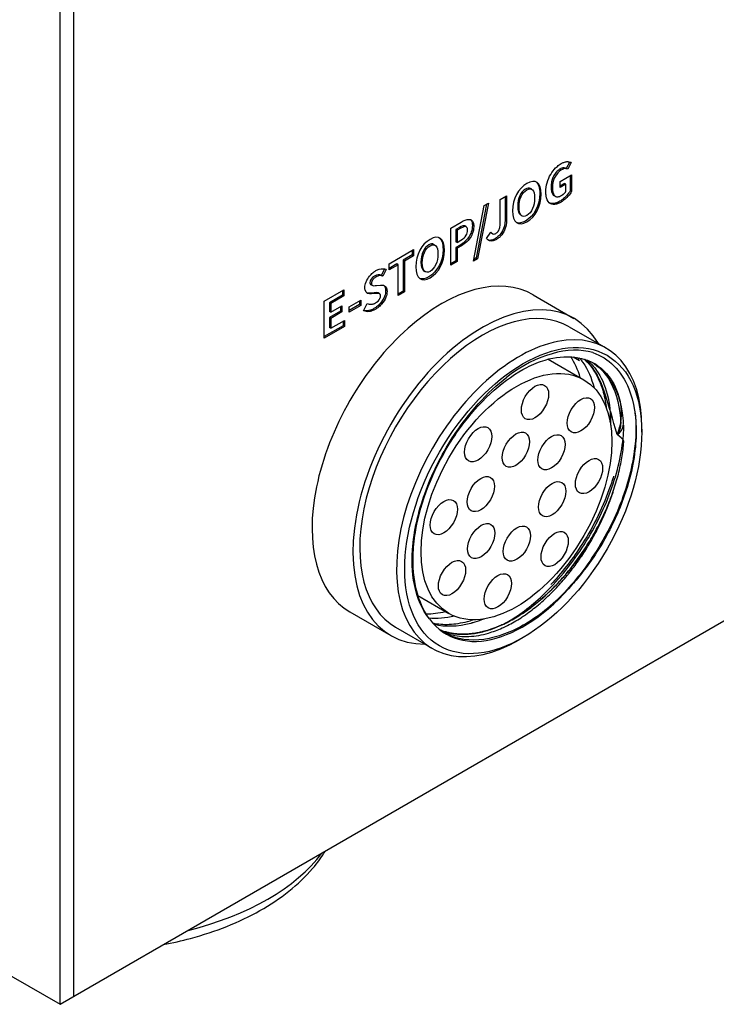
# Model space of a CAD drawing. Header units: millimetres. Extents: x 0 to 2376, y 0 to 1680.
# Tile 41 of 56: x 1340 to 1376, y 1118 to 1169. Entities that reach past the tile are written whole.
import ezdxf

# ---------------------------------------------------------------- set-up
doc = ezdxf.new("R2010")
doc.units = ezdxf.units.MM
doc.header["$LTSCALE"] = 0.2
doc.layers.add('01_Object Line', color=4, linetype='Continuous')

# ---------------------------------------------------------------- blocks, each defined once
blk = doc.blocks.new('A$Cb0c6b5dd')
for p, q in [((288.077, 125.74), (288.077, 0.408)), ((287.37, 0), (287.37, 125.332)), ((175.011, 64.871), (287.37, 0)), ((313.822, 43.69), (313.648, 43.351)), ((313.896, 43.656), (313.719, 43.31)), ((313.896, 43.656), (313.886, 43.662)), ((313.331, 42.681), (313.921, 43.022)), ((313.719, 43.31), (313.648, 43.351)), ((313.85, 42.981), (313.85, 42.197)), ((313.921, 43.022), (313.921, 42.156)), ((313.331, 42.367), (313.331, 42.681)), ((313.554, 42.578), (313.331, 42.449)), ((313.625, 42.537), (313.331, 42.367)), ((313.625, 42.537), (313.554, 42.578)), ((313.625, 42.158), (313.625, 42.537)), ((310.208, 41.736), (310.54, 41.928)), ((310.469, 41.887), (310.469, 40.67)), ((310.54, 41.928), (310.54, 40.629)), ((311.853, 42.276), (311.782, 42.316)), ((313.074, 41.913), (313.003, 41.954)), ((313.921, 42.156), (313.85, 42.197)), ((308.824, 38.547), (309.381, 41.428)), ((309.513, 41.504), (308.974, 38.715)), ((309.601, 41.555), (309.045, 38.674)), ((309.381, 41.428), (309.601, 41.555)), ((310.208, 40.468), (310.208, 41.736)), ((311.352, 40.891), (311.281, 40.932)), ((307.646, 40.257), (308.192, 40.572)), ((308.456, 40.329), (308.385, 40.37)), ((310.54, 40.629), (310.469, 40.67)), ((307.646, 38.338), (307.646, 40.257)), ((308.096, 40.296), (307.908, 40.187)), ((307.978, 40.146), (307.908, 40.187)), ((307.908, 40.187), (307.908, 39.557)), ((308.167, 40.255), (307.978, 40.146)), ((307.978, 40.146), (307.978, 39.516)), ((308.167, 40.255), (308.096, 40.296)), ((309.509, 39.715), (309.738, 40.042)), ((309.808, 39.971), (309.737, 40.011)), ((306.83, 39.376), (306.76, 39.417)), ((307.978, 39.516), (307.908, 39.557)), ((308.13, 39.381), (307.908, 39.253)), ((307.978, 39.516), (308.178, 39.631)), ((308.201, 39.341), (307.978, 39.212)), ((308.201, 39.341), (308.13, 39.381)), ((304.447, 38.41), (305.718, 39.144)), ((305.647, 38.866), (305.175, 38.594)), ((305.718, 38.825), (305.246, 38.553)), ((305.647, 39.103), (305.647, 38.866)), ((305.718, 38.825), (305.647, 38.866)), ((305.718, 39.144), (305.718, 38.825)), ((307.978, 39.212), (307.908, 39.253)), ((307.908, 39.253), (307.908, 38.571)), ((307.978, 39.212), (307.978, 38.53)), ((304.447, 38.091), (304.447, 38.41)), ((304.843, 38.402), (304.447, 38.173)), ((304.914, 38.361), (304.447, 38.091)), ((304.914, 38.361), (304.843, 38.402)), ((304.914, 36.761), (304.914, 38.361)), ((305.246, 38.553), (305.175, 38.594)), ((305.175, 38.594), (305.175, 36.994)), ((305.246, 38.553), (305.246, 36.953)), ((307.908, 38.571), (307.646, 38.42)), ((307.978, 38.53), (307.646, 38.338)), ((307.978, 38.53), (307.908, 38.571)), ((309.045, 38.674), (308.824, 38.547)), ((308.974, 38.715), (308.842, 38.639)), ((309.045, 38.674), (308.974, 38.715)), ((304.215, 38.142), (304.051, 37.812)), ((304.121, 37.771), (304.051, 37.812)), ((304.29, 38.11), (304.121, 37.771)), ((304.29, 38.11), (304.282, 38.114)), ((306.33, 37.991), (306.259, 38.032)), ((303.572, 37.289), (303.502, 37.33)), ((303.789, 37.284), (304.007, 37.303)), ((301.086, 36.47), (302.105, 37.058)), ((302.035, 36.78), (301.348, 36.384)), ((302.035, 37.018), (302.035, 36.78)), ((302.105, 36.74), (302.035, 36.78)), ((302.105, 37.058), (302.105, 36.74)), ((303.682, 36.907), (303.46, 36.888)), ((303.531, 36.847), (303.46, 36.888)), ((303.753, 36.866), (303.531, 36.847)), ((303.753, 36.866), (303.682, 36.907)), ((303.957, 36.857), (303.886, 36.898)), ((305.175, 36.994), (304.914, 36.843)), ((305.246, 36.953), (304.914, 36.761)), ((305.246, 36.953), (305.175, 36.994)), ((311.919, 36.805), (314.04, 35.58)), ((301.086, 34.551), (301.086, 36.47)), ((301.418, 36.343), (301.348, 36.384)), ((301.348, 36.384), (301.348, 35.94)), ((302.105, 36.74), (301.418, 36.343)), ((301.418, 36.343), (301.418, 35.899)), ((302.372, 36.173), (302.985, 36.527)), ((302.915, 36.295), (302.372, 35.982)), ((302.915, 36.486), (302.915, 36.295)), ((302.985, 36.254), (302.915, 36.295)), ((302.985, 36.527), (302.985, 36.254)), ((303.124, 35.972), (303.315, 36.346)), ((301.931, 35.956), (301.348, 35.619)), ((301.418, 35.899), (301.348, 35.94)), ((301.418, 35.899), (302.002, 36.236)), ((302.002, 35.915), (301.418, 35.578)), ((301.931, 36.196), (301.931, 35.956)), ((302.002, 35.915), (301.931, 35.956)), ((302.002, 36.236), (302.002, 35.915)), ((302.985, 36.254), (302.372, 35.9)), ((302.372, 35.9), (302.372, 36.173)), ((301.418, 35.578), (301.348, 35.619)), ((301.348, 35.619), (301.348, 35.105)), ((301.418, 35.578), (301.418, 35.064)), ((301.418, 35.064), (302.13, 35.475)), ((302.059, 35.435), (302.059, 35.195)), ((302.13, 35.475), (302.13, 35.154)), ((302.059, 35.195), (301.086, 34.633)), ((302.13, 35.154), (301.086, 34.551)), ((301.418, 35.064), (301.348, 35.105)), ((302.13, 35.154), (302.059, 35.195)), ((313.79, 35.147), (315.699, 34.045)), ((312.707, 33.463), (314.558, 32.394)), ((314.001, 33.583), (314.332, 33.393)), ((317.563, 29.68), (317.563, 29.925)), ((287.37, 0), (328.211, 23.579)), ((305.947, 21.2), (307.558, 20.27)), ((302.419, 20.35), (304.54, 19.125)), ((304.79, 19.558), (306.699, 18.456)), ((311.412, 19.024), (311.199, 18.902))]:
    blk.add_line(p, q)
for centre, major_axis, start_param, end_param in [((307.169, 28.577), (4.75, 8.227), 0, 3.141593), ((309.29, 27.353), (4.75, 8.227), 5.957302, 9.750661), ((309.29, 27.353), (4.5, 7.794), 0, 3.141593), ((311.199, 26.25), (4.5, 7.794), 5.497787, 10.210176), ((311.412, 26.128), (4.271, 7.397), 0.142882, 0.92828), ((308.937, 27.557), (4, 6.928), 5.777825, 6.007084), ((311.412, 26.128), (-4, -6.928), 6.033369, 7.604165), ((308.937, 27.557), (-4, -6.928), 0.313613, 0.505361), ((288.784, 10.866), (13.253, 0), 5.118036, 5.877539)]:
    blk.add_ellipse(centre, major_axis=major_axis, ratio=0.57735, start_param=start_param, end_param=end_param)
for centre, major_axis in [((311.412, 26.128), (4.35, 7.534)), ((311.058, 26.332), (-3.5, -6.062)), ((312.02, 31.238), (-0.5, -0.866)), ((314.403, 30.555), (-0.5, -0.866)), ((309.073, 29.048), (-0.5, -0.866)), ((311.033, 28.767), (-0.5, -0.866)), ((312.882, 28.635), (-0.5, -0.866)), ((314.826, 27.397), (-0.5, -0.866)), ((309.208, 26.463), (-0.5, -0.866)), ((312.908, 26.201), (-0.5, -0.866)), ((307.29, 25.267), (-0.5, -0.866)), ((309.234, 24.029), (-0.5, -0.866)), ((311.083, 23.897), (-0.5, -0.866)), ((313.043, 23.616), (-0.5, -0.866)), ((307.714, 22.109), (-0.5, -0.866)), ((310.097, 21.426), (-0.5, -0.866))]:
    blk.add_ellipse(centre, major_axis=major_axis, ratio=0.57735)
for points, knots in [([(312.585, 42.142), (312.585, 42.306), (312.609, 42.466), (312.651, 42.615), (312.74, 42.932), (312.911, 43.197), (313.092, 43.379), (313.121, 43.409), (313.151, 43.437), (313.182, 43.463), (313.212, 43.489), (313.242, 43.512), (313.272, 43.534), (313.275, 43.536), (313.279, 43.539), (313.282, 43.541), (313.314, 43.564), (313.355, 43.59), (313.382, 43.606), (313.412, 43.623), (313.472, 43.653), (313.517, 43.67), (313.573, 43.691), (313.628, 43.703), (313.678, 43.707), (313.694, 43.708), (313.71, 43.708), (313.725, 43.707), (313.741, 43.706), (313.756, 43.705), (313.771, 43.702), (313.822, 43.694), (313.864, 43.675), (313.896, 43.656)], [-2, -2, -2, -2, -1.7408, -1.7408, -1.7408, -1.192052, -1.192052, -1.192052, -1.101678, -1.101678, -1.101678, -1.010948, -1.010948, -1.010948, -1.000549, -1.000549, -1.000549, -0.904956, -0.904956, -0.904956, -0.706629, -0.706629, -0.706629, -0.461754, -0.461754, -0.461754, -0.381708, -0.381708, -0.381708, -0.297827, -0.297827, -0.297827, 0, 0, 0, 0]), ([(313.648, 43.351), (313.583, 43.387), (313.515, 43.416), (313.371, 43.349), (313.357, 43.342), (313.342, 43.334), (313.326, 43.325), (313.317, 43.32), (313.286, 43.301), (313.274, 43.293), (313.215, 43.252), (313.129, 43.169), (313.079, 43.104), (312.953, 42.937), (312.916, 42.817), (312.883, 42.668), (312.867, 42.594), (312.853, 42.509), (312.853, 42.391), (312.853, 42.209), (312.886, 42.08), (312.943, 42.008), (312.961, 41.984), (312.981, 41.967), (313.003, 41.954)], [-7, -7, -7, -7, -6.186125, -6.186125, -6.186125, -6.106362, -6.106362, -6.106362, -6.063668, -6.063668, -6.063668, -5.844925, -5.844925, -5.844925, -5.284963, -5.284963, -5.284963, -5.002053, -5.002053, -5.002053, -4.567836, -4.567836, -4.567836, -4.427488, -4.427488, -4.427488, -4.427488]), ([(313.719, 43.31), (313.667, 43.338), (313.612, 43.359), (313.522, 43.337), (313.51, 43.334), (313.497, 43.33), (313.484, 43.326), (313.471, 43.321), (313.456, 43.315), (313.441, 43.308), (313.43, 43.303), (313.418, 43.296), (313.405, 43.289), (313.402, 43.287), (313.399, 43.286), (313.393, 43.283), (313.372, 43.27), (313.356, 43.26), (313.346, 43.253), (313.291, 43.215), (313.212, 43.142), (313.165, 43.082), (313.025, 42.907), (312.988, 42.782), (312.954, 42.628), (312.941, 42.57), (312.931, 42.506), (312.926, 42.427), (312.925, 42.408), (312.925, 42.389), (312.924, 42.369), (312.924, 42.363), (312.924, 42.357), (312.924, 42.35), (312.924, 42.172), (312.956, 42.044), (313.01, 41.971), (313.059, 41.905), (313.126, 41.882), (313.197, 41.887), (313.216, 41.888), (313.236, 41.892), (313.255, 41.897), (313.267, 41.899), (313.278, 41.903), (313.289, 41.906), (313.321, 41.917), (313.374, 41.942), (313.406, 41.96), (313.408, 41.961), (313.412, 41.963), (313.416, 41.965), (313.422, 41.969), (313.433, 41.975), (313.44, 41.98), (313.449, 41.986), (313.458, 41.992), (313.467, 41.998), (313.476, 42.005), (313.486, 42.012), (313.496, 42.02), (313.505, 42.027), (313.514, 42.035), (313.523, 42.043), (313.541, 42.058), (313.557, 42.075), (313.572, 42.091), (313.579, 42.098), (313.586, 42.106), (313.592, 42.113), (313.598, 42.121), (313.603, 42.128), (313.609, 42.135), (313.615, 42.143), (313.62, 42.151), (313.625, 42.158)], [-7, -7, -7, -7, -6.357523, -6.357523, -6.357523, -6.271033, -6.271033, -6.271033, -6.186125, -6.186125, -6.186125, -6.121225, -6.121225, -6.121225, -6.102019, -6.102019, -6.102019, -6.065097, -6.065097, -6.065097, -5.865913, -5.865913, -5.865913, -5.285597, -5.285597, -5.285597, -5.067402, -5.067402, -5.067402, -5.017497, -5.017497, -5.017497, -5.002053, -5.002053, -5.002053, -4.576487, -4.576487, -4.576487, -4.19078, -4.19078, -4.19078, -4.083864, -4.083864, -4.083864, -4.023139, -4.023139, -4.023139, -3.840965, -3.840965, -3.840965, -3.826438, -3.826438, -3.826438, -3.741288, -3.741288, -3.741288, -3.642744, -3.642744, -3.642744, -3.54453, -3.54453, -3.54453, -3.448924, -3.448924, -3.448924, -3.268167, -3.268167, -3.268167, -3.183562, -3.183562, -3.183562, -3.099307, -3.099307, -3.099307, -3, -3, -3, -3]), ([(310.856, 41.159), (310.856, 41.784), (311.16, 42.322), (311.6, 42.576), (312.04, 42.831), (312.343, 42.64), (312.343, 42.018), (312.343, 41.395), (312.04, 40.839), (311.6, 40.585), (311.16, 40.331), (310.856, 40.537), (310.856, 41.159)], [-4, -4, -4, -4, -3.000046, -3.000046, -3.000046, -2, -2, -2, -0.999954, -0.999954, -0.999954, 0, 0, 0, 0]), ([(312.074, 42.66), (312.2, 42.564), (312.272, 42.363), (312.272, 42.058), (312.272, 41.436), (311.969, 40.88), (311.529, 40.626), (311.345, 40.519), (311.185, 40.494), (311.06, 40.545)], [-2.489516, -2.489516, -2.489516, -2.489516, -2, -2, -2, -0.999954, -0.999954, -0.999954, -0.581375, -0.581375, -0.581375, -0.581375]), ([(312.004, 41.822), (312.004, 42.234), (311.847, 42.39), (311.6, 42.247), (311.352, 42.104), (311.195, 41.766), (311.195, 41.355), (311.195, 40.947), (311.353, 40.774), (311.6, 40.917), (311.847, 41.059), (312.004, 41.412), (312.004, 41.822)], [-4, -4, -4, -4, -2.999918, -2.999918, -2.999918, -1.998945, -1.998945, -1.998945, -1.000082, -1.000082, -1.000082, 0, 0, 0, 0]), ([(311.782, 42.316), (311.716, 42.355), (311.63, 42.346), (311.529, 42.288), (311.282, 42.145), (311.125, 41.807), (311.125, 41.396), (311.125, 41.15), (311.182, 40.99), (311.281, 40.932)], [-3.407967, -3.407967, -3.407967, -3.407967, -2.999918, -2.999918, -2.999918, -1.998945, -1.998945, -1.998945, -1.397237, -1.397237, -1.397237, -1.397237]), ([(313.921, 42.156), (313.876, 42.079), (313.818, 41.997), (313.742, 41.913), (313.725, 41.893), (313.707, 41.874), (313.688, 41.854), (313.669, 41.836), (313.65, 41.817), (313.63, 41.798), (313.574, 41.747), (313.511, 41.696), (313.439, 41.649), (313.422, 41.638), (313.405, 41.627), (313.382, 41.614), (313.317, 41.576), (313.298, 41.568), (313.25, 41.548), (313.229, 41.539), (313.208, 41.531), (313.188, 41.525), (313.184, 41.523), (313.18, 41.522), (313.176, 41.521), (313.15, 41.513), (313.125, 41.506), (313.103, 41.502), (313.081, 41.498), (313.061, 41.495), (313.042, 41.493), (313.002, 41.49), (312.967, 41.491), (312.936, 41.496), (312.92, 41.499), (312.906, 41.502), (312.892, 41.506), (312.877, 41.51), (312.864, 41.515), (312.852, 41.52), (312.711, 41.58), (312.664, 41.668), (312.621, 41.827), (312.617, 41.842), (312.613, 41.858), (312.61, 41.875), (312.606, 41.892), (312.603, 41.909), (312.6, 41.928), (312.591, 41.984), (312.585, 42.053), (312.585, 42.142)], [-14, -14, -14, -14, -13.596496, -13.596496, -13.596496, -13.504137, -13.504137, -13.504137, -13.415865, -13.415865, -13.415865, -13.173035, -13.173035, -13.173035, -13.11909, -13.11909, -13.11909, -13.041221, -13.041221, -13.041221, -13.00755, -13.00755, -13.00755, -13.001016, -13.001016, -13.001016, -12.95881, -12.95881, -12.95881, -12.918551, -12.918551, -12.918551, -12.834526, -12.834526, -12.834526, -12.790678, -12.790678, -12.790678, -12.745523, -12.745523, -12.745523, -12.233629, -12.233629, -12.233629, -12.185654, -12.185654, -12.185654, -12.13924, -12.13924, -12.13924, -12, -12, -12, -12]), ([(313.85, 42.197), (313.801, 42.112), (313.736, 42.023), (313.65, 41.93), (313.594, 41.869), (313.528, 41.807), (313.45, 41.747), (313.41, 41.717), (313.376, 41.692), (313.311, 41.655), (313.239, 41.613), (313.217, 41.604), (313.164, 41.582), (313.144, 41.575), (313.124, 41.568), (313.105, 41.562), (313.079, 41.553), (313.055, 41.547), (313.032, 41.543), (312.918, 41.52), (312.839, 41.529), (312.78, 41.553)], [-14, -14, -14, -14, -13.559545, -13.559545, -13.559545, -13.269411, -13.269411, -13.269411, -13.11909, -13.11909, -13.11909, -13.032916, -13.032916, -13.032916, -13.001016, -13.001016, -13.001016, -12.95881, -12.95881, -12.95881, -12.747578, -12.747578, -12.747578, -12.747578]), ([(308.676, 40.704), (308.683, 40.697), (308.69, 40.69), (308.696, 40.683), (308.745, 40.624), (308.772, 40.523), (308.772, 40.388), (308.772, 40.163), (308.69, 39.939), (308.556, 39.757), (308.443, 39.604), (308.293, 39.475), (308.13, 39.381)], [-2.349478, -2.349478, -2.349478, -2.349478, -2.308162, -2.308162, -2.308162, -1.994162, -1.994162, -1.994162, -1.455833, -1.455833, -1.455833, -1, -1, -1, -1]), ([(308.178, 39.631), (308.303, 39.703), (308.392, 39.788), (308.448, 39.886), (308.494, 39.967), (308.517, 40.058), (308.517, 40.159), (308.517, 40.168), (308.517, 40.177), (308.517, 40.186), (308.515, 40.22), (308.51, 40.248), (308.501, 40.271), (308.462, 40.378), (308.349, 40.36), (308.167, 40.255)], [-2, -2, -2, -2, -1.455725, -1.455725, -1.455725, -1.002032, -1.002032, -1.002032, -0.960295, -0.960295, -0.960295, -0.793249, -0.793249, -0.793249, 0, 0, 0, 0]), ([(308.192, 40.572), (308.492, 40.746), (308.734, 40.786), (308.814, 40.554), (308.824, 40.527), (308.831, 40.497), (308.836, 40.462), (308.838, 40.445), (308.84, 40.427), (308.841, 40.407), (308.842, 40.388), (308.843, 40.367), (308.843, 40.347), (308.843, 40.215), (308.815, 40.079), (308.764, 39.957), (308.746, 39.914), (308.725, 39.871), (308.702, 39.831), (308.584, 39.626), (308.402, 39.457), (308.201, 39.341)], [-3, -3, -3, -3, -2.184355, -2.184355, -2.184355, -2.089275, -2.089275, -2.089275, -2.041735, -2.041735, -2.041735, -1.994162, -1.994162, -1.994162, -1.67725, -1.67725, -1.67725, -1.56462, -1.56462, -1.56462, -1, -1, -1, -1]), ([(310.54, 40.629), (310.54, 40.375), (310.457, 40.11), (310.304, 39.916), (310.284, 39.891), (310.262, 39.867), (310.24, 39.844), (310.218, 39.821), (310.195, 39.799), (310.171, 39.778), (310.125, 39.739), (310.074, 39.704), (310.026, 39.676), (309.978, 39.648), (309.909, 39.615), (309.853, 39.599), (309.707, 39.557), (309.585, 39.608), (309.509, 39.715)], [-8, -8, -8, -8, -7.294277, -7.294277, -7.294277, -7.201841, -7.201841, -7.201841, -7.109661, -7.109661, -7.109661, -6.933925, -6.933925, -6.933925, -6.67691, -6.67691, -6.67691, -6, -6, -6, -6]), ([(310.469, 40.67), (310.469, 40.478), (310.423, 40.279), (310.333, 40.111), (310.281, 40.014), (310.215, 39.926), (310.138, 39.853), (310.088, 39.806), (310.033, 39.764), (309.977, 39.73), (309.969, 39.725), (309.962, 39.721), (309.955, 39.717), (309.907, 39.689), (309.838, 39.656), (309.782, 39.64), (309.707, 39.618), (309.639, 39.621), (309.579, 39.644)], [-8, -8, -8, -8, -7.466963, -7.466963, -7.466963, -7.159338, -7.159338, -7.159338, -6.960589, -6.960589, -6.960589, -6.933925, -6.933925, -6.933925, -6.67691, -6.67691, -6.67691, -6.329758, -6.329758, -6.329758, -6.329758]), ([(309.738, 40.042), (309.789, 39.961), (309.854, 39.933), (309.938, 39.963), (309.952, 39.968), (309.967, 39.974), (309.985, 39.985), (310.047, 40.021), (310.079, 40.052), (310.108, 40.089), (310.115, 40.098), (310.121, 40.107), (310.127, 40.116), (310.133, 40.125), (310.139, 40.135), (310.144, 40.144), (310.149, 40.153), (310.153, 40.163), (310.158, 40.173), (310.162, 40.182), (310.166, 40.192), (310.169, 40.202), (310.177, 40.222), (310.183, 40.243), (310.188, 40.265), (310.19, 40.276), (310.193, 40.288), (310.195, 40.299), (310.197, 40.311), (310.198, 40.322), (310.2, 40.335), (310.205, 40.372), (310.208, 40.415), (310.208, 40.468)], [-3, -3, -3, -3, -2.21375, -2.21375, -2.21375, -2.079973, -2.079973, -2.079973, -1.783327, -1.783327, -1.783327, -1.710988, -1.710988, -1.710988, -1.637675, -1.637675, -1.637675, -1.563572, -1.563572, -1.563572, -1.489123, -1.489123, -1.489123, -1.342213, -1.342213, -1.342213, -1.270913, -1.270913, -1.270913, -1.202954, -1.202954, -1.202954, -1, -1, -1, -1]), ([(305.834, 38.26), (305.834, 38.885), (306.137, 39.423), (306.577, 39.677), (307.018, 39.931), (307.321, 39.74), (307.321, 39.118), (307.321, 38.496), (307.018, 37.939), (306.577, 37.685), (306.137, 37.431), (305.834, 37.637), (305.834, 38.26)], [-4, -4, -4, -4, -3.000046, -3.000046, -3.000046, -2, -2, -2, -0.999954, -0.999954, -0.999954, 0, 0, 0, 0]), ([(307.052, 39.761), (307.177, 39.665), (307.25, 39.463), (307.25, 39.159), (307.25, 38.536), (306.947, 37.98), (306.507, 37.726), (306.323, 37.62), (306.162, 37.594), (306.038, 37.646)], [-2.489516, -2.489516, -2.489516, -2.489516, -2, -2, -2, -0.999954, -0.999954, -0.999954, -0.581375, -0.581375, -0.581375, -0.581375]), ([(306.76, 39.417), (306.693, 39.455), (306.608, 39.447), (306.507, 39.388), (306.26, 39.246), (306.103, 38.908), (306.103, 38.496), (306.103, 38.251), (306.16, 38.09), (306.259, 38.033)], [-3.407967, -3.407967, -3.407967, -3.407967, -2.999918, -2.999918, -2.999918, -1.998945, -1.998945, -1.998945, -1.397237, -1.397237, -1.397237, -1.397237]), ([(306.982, 38.922), (306.982, 39.335), (306.825, 39.49), (306.577, 39.347), (306.33, 39.205), (306.173, 38.867), (306.173, 38.455), (306.173, 38.047), (306.331, 37.875), (306.577, 38.017), (306.825, 38.16), (306.982, 38.512), (306.982, 38.922)], [-4, -4, -4, -4, -2.999918, -2.999918, -2.999918, -1.998945, -1.998945, -1.998945, -1.000082, -1.000082, -1.000082, 0, 0, 0, 0]), ([(303.531, 36.847), (303.391, 36.833), (303.248, 36.867), (303.206, 37.051), (303.2, 37.076), (303.196, 37.105), (303.195, 37.136), (303.194, 37.146), (303.194, 37.157), (303.194, 37.168), (303.194, 37.273), (303.218, 37.372), (303.257, 37.468), (303.27, 37.5), (303.284, 37.531), (303.3, 37.562), (303.35, 37.657), (303.412, 37.745), (303.481, 37.821), (303.506, 37.849), (303.532, 37.875), (303.559, 37.9), (303.587, 37.925), (303.615, 37.949), (303.644, 37.971), (303.654, 37.979), (303.663, 37.986), (303.673, 37.993), (303.681, 37.999), (303.688, 38.004), (303.696, 38.009), (303.72, 38.026), (303.743, 38.041), (303.769, 38.055), (303.809, 38.079), (303.873, 38.109), (303.929, 38.128), (304.063, 38.171), (304.204, 38.161), (304.29, 38.11)], [-8, -8, -8, -8, -7.170037, -7.170037, -7.170037, -7.056559, -7.056559, -7.056559, -7.019354, -7.019354, -7.019354, -6.716483, -6.716483, -6.716483, -6.616322, -6.616322, -6.616322, -6.302809, -6.302809, -6.302809, -6.18946, -6.18946, -6.18946, -6.072743, -6.072743, -6.072743, -6.033356, -6.033356, -6.033356, -6.003815, -6.003815, -6.003815, -5.907885, -5.907885, -5.907885, -5.639921, -5.639921, -5.639921, -5, -5, -5, -5]), ([(304.051, 37.812), (303.946, 37.852), (303.84, 37.848), (303.698, 37.767), (303.546, 37.679), (303.458, 37.559), (303.458, 37.426), (303.458, 37.372), (303.473, 37.342), (303.5, 37.326)], [-12, -12, -12, -12, -11.010901, -11.010901, -11.010901, -10.013581, -10.013581, -10.013581, -9.645799, -9.645799, -9.645799, -9.645799]), ([(304.121, 37.771), (304.017, 37.811), (303.91, 37.808), (303.769, 37.726), (303.765, 37.724), (303.762, 37.722), (303.758, 37.719), (303.739, 37.708), (303.721, 37.696), (303.705, 37.684), (303.688, 37.671), (303.672, 37.658), (303.658, 37.644), (303.644, 37.631), (303.63, 37.617), (303.618, 37.602), (303.562, 37.537), (303.528, 37.464), (303.528, 37.385), (303.528, 37.381), (303.529, 37.378), (303.529, 37.375), (303.529, 37.361), (303.531, 37.35), (303.534, 37.34), (303.537, 37.33), (303.541, 37.321), (303.546, 37.313), (303.551, 37.305), (303.558, 37.299), (303.565, 37.293), (303.612, 37.26), (303.693, 37.272), (303.789, 37.284)], [-12, -12, -12, -12, -11.010901, -11.010901, -11.010901, -10.986122, -10.986122, -10.986122, -10.858195, -10.858195, -10.858195, -10.729761, -10.729761, -10.729761, -10.601955, -10.601955, -10.601955, -10.013581, -10.013581, -10.013581, -9.988262, -9.988262, -9.988262, -9.890887, -9.890887, -9.890887, -9.789136, -9.789136, -9.789136, -9.679225, -9.679225, -9.679225, -9, -9, -9, -9]), ([(304.007, 37.303), (304.117, 37.315), (304.207, 37.299), (304.267, 37.235), (304.306, 37.192), (304.332, 37.127), (304.34, 37.031), (304.341, 37.014), (304.342, 36.996), (304.342, 36.975), (304.342, 36.871), (304.319, 36.775), (304.282, 36.678), (304.231, 36.543), (304.152, 36.418), (304.057, 36.31), (303.998, 36.242), (303.932, 36.182), (303.862, 36.128), (303.819, 36.097), (303.777, 36.068), (303.731, 36.042), (303.687, 36.017), (303.62, 35.984), (303.56, 35.963), (303.54, 35.956), (303.52, 35.95), (303.5, 35.945), (303.48, 35.939), (303.46, 35.935), (303.44, 35.932), (303.319, 35.911), (303.204, 35.929), (303.124, 35.972)], [-16, -16, -16, -16, -15.45417, -15.45417, -15.45417, -15.08723, -15.08723, -15.08723, -15.020952, -15.020952, -15.020952, -14.726448, -14.726448, -14.726448, -14.317935, -14.317935, -14.317935, -14.062475, -14.062475, -14.062475, -13.909422, -13.909422, -13.909422, -13.660403, -13.660403, -13.660403, -13.577798, -13.577798, -13.577798, -13.495496, -13.495496, -13.495496, -13, -13, -13, -13]), ([(304.182, 37.29), (304.221, 37.256), (304.248, 37.204), (304.262, 37.128), (304.267, 37.101), (304.27, 37.07), (304.271, 37.036), (304.271, 37.03), (304.271, 37.023), (304.271, 37.016), (304.271, 36.912), (304.249, 36.816), (304.212, 36.719), (304.16, 36.584), (304.081, 36.458), (303.987, 36.351), (303.927, 36.283), (303.862, 36.222), (303.791, 36.169), (303.749, 36.137), (303.706, 36.109), (303.66, 36.082), (303.616, 36.057), (303.549, 36.024), (303.489, 36.004), (303.365, 35.961), (303.233, 35.956), (303.13, 35.983)], [-15.495392, -15.495392, -15.495392, -15.495392, -15.164383, -15.164383, -15.164383, -15.043383, -15.043383, -15.043383, -15.020952, -15.020952, -15.020952, -14.726448, -14.726448, -14.726448, -14.317935, -14.317935, -14.317935, -14.062475, -14.062475, -14.062475, -13.909422, -13.909422, -13.909422, -13.660039, -13.660039, -13.660039, -13.141123, -13.141123, -13.141123, -13.141123]), ([(303.315, 36.346), (303.375, 36.317), (303.444, 36.304), (303.518, 36.309), (303.539, 36.31), (303.561, 36.313), (303.584, 36.318), (303.605, 36.322), (303.627, 36.328), (303.649, 36.336), (303.678, 36.347), (303.706, 36.36), (303.737, 36.377), (303.742, 36.38), (303.746, 36.383), (303.751, 36.385), (303.753, 36.387), (303.755, 36.388), (303.757, 36.389), (303.773, 36.399), (303.788, 36.409), (303.802, 36.42), (303.91, 36.498), (303.966, 36.578), (303.99, 36.666), (303.994, 36.679), (303.997, 36.692), (303.999, 36.705), (304.001, 36.717), (304.002, 36.73), (304.002, 36.743), (304.002, 36.746), (304.002, 36.748), (304.002, 36.751), (304.002, 36.754), (304.002, 36.756), (304.002, 36.759), (304.002, 36.774), (304, 36.788), (303.997, 36.799), (303.994, 36.811), (303.99, 36.822), (303.985, 36.83), (303.979, 36.839), (303.972, 36.847), (303.964, 36.853), (303.955, 36.859), (303.945, 36.863), (303.934, 36.867), (303.921, 36.87), (303.907, 36.873), (303.891, 36.873), (303.875, 36.874), (303.857, 36.874), (303.837, 36.873), (303.819, 36.872), (303.799, 36.87), (303.779, 36.869), (303.77, 36.868), (303.762, 36.867), (303.753, 36.866)], [-4, -4, -4, -4, -3.499966, -3.499966, -3.499966, -3.354291, -3.354291, -3.354291, -3.214528, -3.214528, -3.214528, -3.029165, -3.029165, -3.029165, -3.004043, -3.004043, -3.004043, -2.992755, -2.992755, -2.992755, -2.903279, -2.903279, -2.903279, -2.220879, -2.220879, -2.220879, -2.123205, -2.123205, -2.123205, -2.027355, -2.027355, -2.027355, -2.009571, -2.009571, -2.009571, -1.99017, -1.99017, -1.99017, -1.881397, -1.881397, -1.881397, -1.764588, -1.764588, -1.764588, -1.641439, -1.641439, -1.641439, -1.510253, -1.510253, -1.510253, -1.362126, -1.362126, -1.362126, -1.205629, -1.205629, -1.205629, -1.05885, -1.05885, -1.05885, -1, -1, -1, -1]), ([(303.886, 36.899), (303.875, 36.904), (303.863, 36.908), (303.849, 36.911), (303.806, 36.919), (303.75, 36.913), (303.682, 36.907)], [-1.6077673, -1.6077673, -1.6077673, -1.6077673, -1.4562203, -1.4562203, -1.4562203, -1, -1, -1, -1]), ([(306.547, 19.986), (305.953, 20.781), (305.636, 22.023), (305.702, 23.414), (305.721, 23.812), (305.769, 24.22), (305.842, 24.629), (306.098, 26.057), (306.721, 27.67), (307.573, 29.054), (307.817, 29.451), (308.078, 29.828), (308.348, 30.18), (309.292, 31.411), (310.474, 32.46), (311.6, 33.034), (311.923, 33.198), (312.24, 33.326), (312.545, 33.418), (313.611, 33.737), (314.646, 33.615), (315.373, 33.051), (315.581, 32.89), (315.765, 32.695), (315.923, 32.474), (316.444, 31.746), (316.713, 30.626), (316.278, 29.554)], [0, 0, 0, 0, 0.1642103, 0.1642103, 0.1642103, 0.2112173, 0.2112173, 0.2112173, 0.3754276, 0.3754276, 0.3754276, 0.4224346, 0.4224346, 0.4224346, 0.5866449, 0.5866449, 0.5866449, 0.6336519, 0.6336519, 0.6336519, 0.7978622, 0.7978622, 0.7978622, 0.8448691, 0.8448691, 0.8448691, 1, 1, 1, 1]), ([(315.031, 33.801), (315.44, 33.658), (315.804, 33.43), (316.435, 32.806), (316.698, 32.405), (317.164, 31.254), (317.293, 30.444), (317.25, 28.707), (317.097, 27.73), (316.504, 25.876), (316.165, 25.087), (315.196, 23.314), (314.639, 22.591), (314.299, 22.177)], [-0.8863371, -0.8863371, -0.8863371, -0.8863371, -0.7626459, -0.7626459, -0.6353961, -0.6353961, -0.4553776, -0.4553776, -0.2885867, -0.2885867, -0.1651063, -0.1651063, -0.000001, -0.000001, -0.000001, -0.000001]), ([(314.312, 33.537), (314.34, 33.505), (314.367, 33.473), (314.394, 33.441), (314.414, 33.416), (314.433, 33.392), (314.452, 33.367), (314.461, 33.355), (314.47, 33.344), (314.478, 33.332), (314.483, 33.326), (314.487, 33.321), (314.491, 33.315), (314.497, 33.307), (314.503, 33.299), (314.509, 33.291), (314.768, 32.928), (314.962, 32.486), (315.085, 31.98)], [-5.0977037, -5.0977037, -5.0977037, -5.0977037, -5.0760529, -5.0760529, -5.0760529, -5.0600965, -5.0600965, -5.0600965, -5.0527512, -5.0527512, -5.0527512, -5.0491997, -5.0491997, -5.0491997, -5.0441401, -5.0441401, -5.0441401, -4.8194397, -4.8194397, -4.8194397, -4.8194397]), ([(314.572, 33.469), (314.727, 33.328), (314.87, 33.167), (314.998, 32.986), (315.02, 32.956), (315.042, 32.924), (315.063, 32.892), (315.201, 32.681), (315.322, 32.446), (315.422, 32.187), (315.439, 32.144), (315.455, 32.101), (315.47, 32.056), (315.562, 31.794), (315.633, 31.51), (315.683, 31.206), (315.692, 31.151), (315.7, 31.094), (315.708, 31.037), (315.712, 31.007), (315.716, 30.976), (315.72, 30.945)], [0.3292011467, 0.3292011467, 0.3292011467, 0.3292011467, 0.3294072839, 0.3294072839, 0.3294072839, 0.3294423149, 0.3294423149, 0.3294423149, 0.3296738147, 0.3296738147, 0.3296738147, 0.3297122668, 0.3297122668, 0.3297122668, 0.3299403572, 0.3299403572, 0.3299403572, 0.3299822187, 0.3299822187, 0.3299822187, 0.3300047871, 0.3300047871, 0.3300047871, 0.3300047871]), ([(316.278, 29.554), (315.828, 31.141), (315.559, 32.257), (315.039, 32.985), (314.914, 33.159), (314.773, 33.315), (314.616, 33.451)], [0.000478, 0.000478, 0.000478, 0.000478, 0.2210926, 0.2210926, 0.2210926, 0.2738857, 0.2738857, 0.2738857, 0.2738857]), ([(314.716, 33.42), (314.903, 33.266), (315.071, 33.085), (315.216, 32.882), (315.697, 32.209), (315.964, 31.201), (315.947, 30.044)], [0.7172626, 0.7172626, 0.7172626, 0.7172626, 0.7788541, 0.7788541, 0.7788541, 0.9832837, 0.9832837, 0.9832837, 0.9832837]), ([(314.996, 33.293), (315.323, 33.087), (315.603, 32.805), (316.18, 31.91), (316.393, 31.212), (316.482, 30.095), (316.485, 29.776), (316.278, 29.554)], [40.112145, 40.112145, 40.112145, 40.112145, 40.3191011, 40.3191011, 40.6386636, 40.6386636, 40.7592535, 40.7592535, 40.7592535, 40.7592535]), ([(316.278, 29.554), (316.659, 29.774), (316.64, 30.175), (316.589, 30.548), (316.546, 30.858), (316.482, 31.148), (316.397, 31.417), (316.379, 31.473), (316.36, 31.528), (316.341, 31.582), (316.246, 31.846), (316.13, 32.087), (315.996, 32.304), (315.971, 32.345), (315.945, 32.385), (315.918, 32.424), (315.775, 32.634), (315.613, 32.819), (315.435, 32.977), (315.405, 33.004), (315.374, 33.031), (315.343, 33.056), (315.25, 33.132), (315.153, 33.201), (315.052, 33.262), (315.048, 33.265), (315.043, 33.268), (315.038, 33.271)], [0.169087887, 0.169087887, 0.169087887, 0.169087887, 0.169375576, 0.169375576, 0.169375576, 0.169613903, 0.169613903, 0.169613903, 0.169663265, 0.169663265, 0.169663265, 0.169905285, 0.169905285, 0.169905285, 0.169950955, 0.169950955, 0.169950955, 0.170196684, 0.170196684, 0.170196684, 0.170238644, 0.170238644, 0.170238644, 0.170363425, 0.170363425, 0.170363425, 0.170369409, 0.170369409, 0.170369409, 0.170369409]), ([(306.547, 19.986), (306.336, 20.246), (306.011, 20.726), (305.665, 22.145), (305.615, 22.832), (305.731, 24.556), (305.968, 25.554), (306.653, 27.479), (307.138, 28.462), (308.137, 30.015), (308.594, 30.611), (309.547, 31.67), (310.042, 32.136), (310.552, 32.534)], [-1.605619, -1.605619, -1.605619, -1.605619, -1.30072, -1.30072, -1.072548, -1.072548, -0.769471, -0.769471, -0.445367, -0.445367, -0.219461, -0.219461, 0, 0, 0, 0]), ([(317.212, 30.681), (317.285, 30.07), (317.273, 29.398), (317.051, 27.747), (316.78, 26.757), (315.958, 24.75), (315.408, 23.753), (314.217, 22.081), (313.617, 21.392), (312.979, 20.798)], [-15.81624, -15.81624, -15.81624, -15.81624, -15.567949, -15.567949, -15.240074, -15.240074, -14.901309, -14.901309, -14.620962, -14.620962, -14.620962, -14.620962]), ([(315.922, 30.199), (315.926, 30.273), (315.929, 30.346), (315.932, 30.49), (315.933, 30.56), (315.933, 30.63)], [-11.59869218, -11.59869218, -11.59869218, -11.59869218, -11.57189018, -11.57189018, -11.54566612, -11.54566612, -11.54566612, -11.54566612]), ([(310.515, 19.777), (311.161, 20.147), (311.803, 20.63), (313.165, 21.913), (313.857, 22.748), (315.072, 24.601), (315.578, 25.606), (316.31, 27.614), (316.534, 28.597), (316.625, 29.692), (316.634, 29.863), (316.638, 30.032)], [-7.512289, -7.512289, -7.512289, -7.512289, -7.242371, -7.242371, -6.913337, -6.913337, -6.576831, -6.576831, -6.248034, -6.248034, -6.185556, -6.185556, -6.185556, -6.185556]), ([(307.091, 19.417), (307.129, 19.402), (307.168, 19.387), (307.299, 19.341), (307.392, 19.313), (307.581, 19.266), (307.678, 19.247), (307.876, 19.218), (307.976, 19.207), (308.183, 19.195), (308.29, 19.194), (308.504, 19.2), (308.61, 19.208), (308.828, 19.232), (308.941, 19.249), (309.167, 19.292), (309.281, 19.318), (309.504, 19.378), (309.615, 19.411), (309.839, 19.487), (309.952, 19.529), (310.18, 19.621), (310.294, 19.671), (310.524, 19.78), (310.639, 19.838), (310.869, 19.963), (310.985, 20.03), (311.218, 20.172), (311.336, 20.248), (311.569, 20.406), (311.684, 20.488), (311.912, 20.658), (312.025, 20.747), (312.25, 20.932), (312.362, 21.027), (312.588, 21.228), (312.701, 21.333), (312.921, 21.547), (313.028, 21.655), (313.244, 21.88), (313.352, 21.998), (313.563, 22.238), (313.667, 22.36), (313.866, 22.603), (313.962, 22.725), (314.152, 22.975), (314.245, 23.102), (314.428, 23.36), (314.518, 23.492), (314.693, 23.758), (314.778, 23.893), (314.944, 24.166), (315.025, 24.304), (315.184, 24.587), (315.262, 24.731), (315.41, 25.017), (315.48, 25.16), (315.616, 25.447), (315.681, 25.591), (315.805, 25.879), (315.864, 26.024), (315.978, 26.319), (316.033, 26.468), (316.134, 26.762), (316.18, 26.907), (316.269, 27.2), (316.31, 27.348), (316.386, 27.643), (316.42, 27.789), (316.48, 28.072), (316.507, 28.21), (316.554, 28.486), (316.574, 28.624), (316.608, 28.896), (316.621, 29.03), (316.636, 29.221), (316.64, 29.278), (316.278, 29.554)], [-0.6069454, -0.6069454, -0.6069454, -0.6069454, -0.5999168, -0.5999168, -0.5837673, -0.5837673, -0.5676076, -0.5676076, -0.5514234, -0.5514234, -0.5346199, -0.5346199, -0.5183081, -0.5183081, -0.5012588, -0.5012588, -0.4842096, -0.4842096, -0.4677596, -0.4677596, -0.4514021, -0.4514021, -0.4351202, -0.4351202, -0.4188977, -0.4188977, -0.4027182, -0.4027182, -0.3861886, -0.3861886, -0.3700391, -0.3700391, -0.3538794, -0.3538794, -0.3376952, -0.3376952, -0.3208917, -0.3208917, -0.3045798, -0.3045798, -0.2875306, -0.2875306, -0.2704814, -0.2704814, -0.2540314, -0.2540314, -0.2376738, -0.2376738, -0.221392, -0.221392, -0.2051695, -0.2051695, -0.18899, -0.18899, -0.1724604, -0.1724604, -0.1563109, -0.1563109, -0.1401512, -0.1401512, -0.123967, -0.123967, -0.1071635, -0.1071635, -0.0908516, -0.0908516, -0.0738024, -0.0738024, -0.0567532, -0.0567532, -0.040307, -0.040307, -0.0239384, -0.0239384, -0.007658, -0.007658, -0.0006819, -0.0006819, -0.0006819, -0.0006819]), ([(316.098, 27.39), (316.027, 27.154), (315.949, 26.916), (315.493, 25.663), (314.986, 24.658), (313.91, 23.014), (313.393, 22.357), (312.839, 21.769)], [-9.9903966, -9.9903966, -9.9903966, -9.9903966, -9.9115453, -9.9115453, -9.5750577, -9.5750577, -9.3215342, -9.3215342, -9.3215342, -9.3215342]), ([(307.198, 19.337), (307.279, 19.3), (307.36, 19.267), (307.443, 19.239), (307.499, 19.22), (307.556, 19.202), (307.613, 19.186), (307.929, 19.1), (308.259, 19.068), (308.594, 19.082), (308.929, 19.097), (309.269, 19.158), (309.605, 19.256), (309.845, 19.326), (310.083, 19.415), (310.317, 19.519), (310.411, 19.56), (310.503, 19.604), (310.595, 19.651), (310.714, 19.71), (310.832, 19.774), (310.948, 19.84), (311.065, 19.908), (311.182, 19.979), (311.296, 20.053), (311.375, 20.104), (311.452, 20.156), (311.528, 20.209), (311.76, 20.369), (311.982, 20.541), (312.196, 20.719), (312.258, 20.771), (312.319, 20.824), (312.379, 20.877), (312.596, 21.067), (312.801, 21.263), (312.996, 21.462), (313.042, 21.51), (313.088, 21.557), (313.133, 21.605), (313.231, 21.709), (313.325, 21.813), (313.417, 21.917), (313.511, 22.023), (313.601, 22.13), (313.688, 22.236), (313.721, 22.275), (313.752, 22.314), (313.783, 22.353), (313.872, 22.463), (313.956, 22.572), (314.038, 22.68), (314.119, 22.789), (314.197, 22.896), (314.272, 23.002), (314.292, 23.031), (314.312, 23.059), (314.332, 23.088), (314.485, 23.308), (314.625, 23.523), (314.752, 23.73), (314.763, 23.748), (314.774, 23.765), (314.784, 23.783), (314.92, 24.006), (315.041, 24.219), (315.149, 24.42), (315.203, 24.521), (315.254, 24.618), (315.302, 24.713), (315.349, 24.807), (315.394, 24.898), (315.436, 24.986), (315.48, 25.076), (315.52, 25.163), (315.558, 25.247), (315.593, 25.325), (315.626, 25.4), (315.657, 25.471), (315.721, 25.619), (315.775, 25.752), (315.821, 25.871), (315.846, 25.935), (315.869, 25.995), (315.89, 26.05), (315.908, 26.097), (315.924, 26.142), (315.939, 26.183), (315.956, 26.231), (315.971, 26.275), (315.985, 26.315), (315.997, 26.348), (316.007, 26.379), (316.016, 26.406), (316.027, 26.438), (316.036, 26.466), (316.044, 26.489), (316.05, 26.509), (316.056, 26.526), (316.06, 26.539), (316.065, 26.554), (316.068, 26.565), (316.07, 26.572), (316.072, 26.578), (316.073, 26.581), (316.073, 26.582), (316.073, 26.585), (316.07, 26.577), (316.066, 26.567), (316.065, 26.563), (316.064, 26.56), (316.063, 26.556), (316.057, 26.54), (316.051, 26.524), (316.045, 26.506), (316.039, 26.49), (316.033, 26.472), (316.026, 26.452), (316.022, 26.441), (316.018, 26.43), (316.014, 26.419), (316.004, 26.391), (315.992, 26.359), (315.979, 26.323), (315.965, 26.287), (315.95, 26.247), (315.933, 26.202), (315.929, 26.192), (315.925, 26.181), (315.92, 26.17), (315.902, 26.123), (315.882, 26.073), (315.86, 26.018), (315.838, 25.963), (315.814, 25.904), (315.788, 25.841), (315.781, 25.825), (315.774, 25.809), (315.767, 25.792), (315.747, 25.744), (315.725, 25.694), (315.702, 25.642), (315.68, 25.592), (315.657, 25.54), (315.633, 25.488), (315.61, 25.436), (315.586, 25.384), (315.561, 25.332), (315.557, 25.323), (315.553, 25.314), (315.549, 25.305), (315.525, 25.256), (315.503, 25.209), (315.481, 25.165), (315.459, 25.118), (315.437, 25.075), (315.416, 25.033), (315.394, 24.989), (315.373, 24.947), (315.352, 24.907), (315.346, 24.894), (315.34, 24.882), (315.333, 24.87), (315.295, 24.796), (315.258, 24.726), (315.223, 24.661), (315.198, 24.615), (315.174, 24.57), (315.151, 24.528), (315.118, 24.469), (315.086, 24.413), (315.057, 24.362), (315.037, 24.326), (315.018, 24.293), (314.999, 24.262), (314.985, 24.238), (314.972, 24.215), (314.958, 24.192), (314.945, 24.169), (314.932, 24.146), (314.917, 24.123), (314.904, 24.1), (314.89, 24.077), (314.875, 24.052), (314.871, 24.045), (314.867, 24.039), (314.863, 24.032), (314.817, 23.956), (314.769, 23.88), (314.72, 23.802), (314.672, 23.727), (314.622, 23.65), (314.571, 23.574), (314.521, 23.498), (314.47, 23.422), (314.417, 23.345), (314.323, 23.21), (314.226, 23.075), (314.126, 22.942), (314.082, 22.883), (314.038, 22.824), (313.993, 22.766), (313.948, 22.708), (313.903, 22.651), (313.858, 22.595), (313.812, 22.537), (313.766, 22.481), (313.721, 22.426), (313.674, 22.37), (313.628, 22.315), (313.584, 22.263), (313.536, 22.207), (313.489, 22.154), (313.445, 22.104), (313.41, 22.065), (313.377, 22.027), (313.345, 21.992), (313.322, 21.967), (313.301, 21.944), (313.281, 21.922), (313.259, 21.898), (313.239, 21.877), (313.219, 21.856), (313.18, 21.813), (313.142, 21.774), (313.102, 21.732), (313.088, 21.718), (313.075, 21.704), (313.061, 21.689), (313.027, 21.654), (312.99, 21.617), (312.949, 21.576), (312.909, 21.536), (312.866, 21.493), (312.819, 21.447), (312.774, 21.404), (312.727, 21.359), (312.676, 21.312), (312.624, 21.262), (312.568, 21.211), (312.509, 21.158), (312.449, 21.105), (312.387, 21.049), (312.32, 20.992), (312.254, 20.936), (312.184, 20.877), (312.111, 20.818), (312.063, 20.779), (312.014, 20.74), (311.964, 20.7), (311.915, 20.662), (311.865, 20.624), (311.815, 20.586), (311.765, 20.548), (311.714, 20.511), (311.663, 20.474), (311.612, 20.437), (311.561, 20.401), (311.51, 20.366), (311.472, 20.339), (311.434, 20.314), (311.396, 20.288), (311.348, 20.256), (311.301, 20.226), (311.257, 20.197), (311.162, 20.137), (311.074, 20.083), (310.99, 20.034), (310.946, 20.008), (310.904, 19.984), (310.862, 19.96), (310.831, 19.943), (310.8, 19.925), (310.769, 19.909), (310.676, 19.858), (310.585, 19.811), (310.497, 19.768), (310.41, 19.725), (310.325, 19.686), (310.244, 19.65), (310.158, 19.612), (310.076, 19.578), (309.996, 19.547), (309.923, 19.518), (309.853, 19.492), (309.785, 19.469), (309.753, 19.458), (309.722, 19.447), (309.691, 19.437), (309.658, 19.426), (309.627, 19.416), (309.598, 19.407), (309.564, 19.397), (309.533, 19.387), (309.506, 19.38), (309.482, 19.373), (309.462, 19.367), (309.445, 19.362), (309.428, 19.358), (309.414, 19.354), (309.401, 19.35), (309.387, 19.347), (309.375, 19.343), (309.364, 19.341), (309.352, 19.337), (309.342, 19.335), (309.331, 19.332), (309.325, 19.331), (309.32, 19.329), (309.314, 19.328), (309.292, 19.322), (309.266, 19.316), (309.238, 19.31), (309.22, 19.305), (309.201, 19.301), (309.18, 19.297), (309.148, 19.289), (309.112, 19.282), (309.073, 19.275), (309.049, 19.27), (309.023, 19.265), (308.996, 19.26), (308.953, 19.253), (308.908, 19.245), (308.859, 19.238), (308.828, 19.234), (308.795, 19.229), (308.761, 19.225), (308.71, 19.219), (308.656, 19.213), (308.599, 19.209), (308.561, 19.205), (308.521, 19.203), (308.48, 19.201), (308.421, 19.198), (308.36, 19.196), (308.297, 19.196), (308.251, 19.196), (308.204, 19.196), (308.156, 19.198), (308.092, 19.2), (308.025, 19.204), (307.957, 19.211), (307.904, 19.216), (307.85, 19.222), (307.795, 19.23), (307.727, 19.24), (307.657, 19.252), (307.586, 19.267), (307.526, 19.28), (307.466, 19.294), (307.405, 19.311), (307.335, 19.33), (307.263, 19.353), (307.191, 19.379), (307.158, 19.391), (307.125, 19.404), (307.091, 19.417)], [0.176885, 0.176885, 0.176885, 0.176885, 0.1770391, 0.1770391, 0.1770391, 0.1771432, 0.1771432, 0.1771432, 0.1777186, 0.1777186, 0.1777186, 0.1782939, 0.1782939, 0.1782939, 0.1787052, 0.1787052, 0.1787052, 0.1788693, 0.1788693, 0.1788693, 0.1790814, 0.1790814, 0.1790814, 0.1792973, 0.1792973, 0.1792973, 0.1794447, 0.1794447, 0.1794447, 0.1798905, 0.1798905, 0.1798905, 0.1800201, 0.1800201, 0.1800201, 0.180485, 0.180485, 0.180485, 0.1805955, 0.1805955, 0.1805955, 0.1808357, 0.1808357, 0.1808357, 0.1810808, 0.1810808, 0.1810808, 0.1811708, 0.1811708, 0.1811708, 0.1814244, 0.1814244, 0.1814244, 0.181678, 0.181678, 0.181678, 0.1817462, 0.1817462, 0.1817462, 0.1822763, 0.1822763, 0.1822763, 0.1823216, 0.1823216, 0.1823216, 0.182897, 0.182897, 0.182897, 0.1831849, 0.1831849, 0.1831849, 0.1834724, 0.1834724, 0.1834724, 0.1837699, 0.1837699, 0.1837699, 0.1840477, 0.1840477, 0.1840477, 0.1846231, 0.1846231, 0.1846231, 0.1849323, 0.1849323, 0.1849323, 0.1851985, 0.1851985, 0.1851985, 0.1855097, 0.1855097, 0.1855097, 0.1857739, 0.1857739, 0.1857739, 0.1860858, 0.1860858, 0.1860858, 0.1863492, 0.1863492, 0.1863492, 0.1866369, 0.1866369, 0.1866369, 0.1868527, 0.1868527, 0.1868527, 0.1873273, 0.1873273, 0.1873273, 0.1875, 0.1875, 0.1875, 0.1883347, 0.1883347, 0.1883347, 0.1890747, 0.1890747, 0.1890747, 0.1894531, 0.1894531, 0.1894531, 0.190327, 0.190327, 0.190327, 0.1911992, 0.1911992, 0.1911992, 0.1914062, 0.1914062, 0.1914062, 0.1922749, 0.1922749, 0.1922749, 0.1931381, 0.1931381, 0.1931381, 0.1933594, 0.1933594, 0.1933594, 0.1939942, 0.1939942, 0.1939942, 0.1946095, 0.1946095, 0.1946095, 0.1952106, 0.1952106, 0.1952106, 0.1953125, 0.1953125, 0.1953125, 0.1958783, 0.1958783, 0.1958783, 0.1964634, 0.1964634, 0.1964634, 0.1970761, 0.1970761, 0.1970761, 0.1972656, 0.1972656, 0.1972656, 0.1984067, 0.1984067, 0.1984067, 0.1992188, 0.1992188, 0.1992188, 0.2003741, 0.2003741, 0.2003741, 0.2011719, 0.2011719, 0.2011719, 0.2017856, 0.2017856, 0.2017856, 0.202397, 0.202397, 0.202397, 0.2029752, 0.2029752, 0.2029752, 0.203125, 0.203125, 0.203125, 0.2048005, 0.2048005, 0.2048005, 0.2064354, 0.2064354, 0.2064354, 0.208053, 0.208053, 0.208053, 0.2109375, 0.2109375, 0.2109375, 0.2122166, 0.2122166, 0.2122166, 0.2135059, 0.2135059, 0.2135059, 0.2148313, 0.2148313, 0.2148313, 0.2161887, 0.2161887, 0.2161887, 0.2176355, 0.2176355, 0.2176355, 0.21875, 0.21875, 0.21875, 0.2195374, 0.2195374, 0.2195374, 0.2203848, 0.2203848, 0.2203848, 0.2221008, 0.2221008, 0.2221008, 0.2226562, 0.2226562, 0.2226562, 0.2239883, 0.2239883, 0.2239883, 0.22531, 0.22531, 0.22531, 0.2265625, 0.2265625, 0.2265625, 0.2278616, 0.2278616, 0.2278616, 0.2291652, 0.2291652, 0.2291652, 0.2304688, 0.2304688, 0.2304688, 0.2313167, 0.2313167, 0.2313167, 0.2321403, 0.2321403, 0.2321403, 0.2329568, 0.2329568, 0.2329568, 0.2337709, 0.2337709, 0.2337709, 0.234375, 0.234375, 0.234375, 0.2351451, 0.2351451, 0.2351451, 0.2367807, 0.2367807, 0.2367807, 0.2376369, 0.2376369, 0.2376369, 0.2382812, 0.2382812, 0.2382812, 0.2402402, 0.2402402, 0.2402402, 0.2421875, 0.2421875, 0.2421875, 0.2442241, 0.2442241, 0.2442241, 0.2460938, 0.2460938, 0.2460938, 0.246978, 0.246978, 0.246978, 0.2479376, 0.2479376, 0.2479376, 0.2490396, 0.2490396, 0.2490396, 0.25, 0.25, 0.25, 0.2509505, 0.2509505, 0.2509505, 0.2520448, 0.2520448, 0.2520448, 0.2532572, 0.2532572, 0.2532572, 0.2539062, 0.2539062, 0.2539062, 0.2563049, 0.2563049, 0.2563049, 0.2578125, 0.2578125, 0.2578125, 0.2602009, 0.2602009, 0.2602009, 0.2617188, 0.2617188, 0.2617188, 0.2640849, 0.2640849, 0.2640849, 0.265625, 0.265625, 0.265625, 0.2679529, 0.2679529, 0.2679529, 0.2695312, 0.2695312, 0.2695312, 0.2718043, 0.2718043, 0.2718043, 0.2734375, 0.2734375, 0.2734375, 0.2756425, 0.2756425, 0.2756425, 0.2773438, 0.2773438, 0.2773438, 0.2794726, 0.2794726, 0.2794726, 0.28125, 0.28125, 0.28125, 0.2832999, 0.2832999, 0.2832999, 0.2842527, 0.2842527, 0.2842527, 0.2842527]), ([(314.299, 22.177), (314.205, 22.063), (314.109, 21.95), (313.33, 21.062), (312.585, 20.407), (311.084, 19.437), (310.343, 19.118), (308.905, 18.827), (308.223, 18.871), (307.531, 19.147), (307.433, 19.192), (307.339, 19.243)], [36.516581, 36.516581, 36.516581, 36.516581, 36.561914, 36.561914, 36.880545, 36.880545, 37.187493, 37.187493, 37.506298, 37.506298, 37.560578, 37.560578, 37.560578, 37.560578]), ([(306.719, 19.779), (306.99, 19.721), (307.275, 19.696), (307.57, 19.71), (307.877, 19.723), (308.193, 19.774), (308.51, 19.859), (308.603, 19.884), (308.698, 19.912), (308.793, 19.943)], [0.76057596, 0.76057596, 0.76057596, 0.76057596, 0.79613904, 0.79613904, 0.79613904, 0.83322641, 0.83322641, 0.83322641, 0.84409923, 0.84409923, 0.84409923, 0.84409923]), ([(309.359, 19.983), (309.205, 19.921), (309.052, 19.866), (308.9, 19.818), (308.865, 19.807), (308.829, 19.797), (308.794, 19.786), (308.776, 19.781), (308.758, 19.776), (308.74, 19.771), (308.728, 19.768), (308.717, 19.765), (308.705, 19.761), (308.699, 19.76), (308.693, 19.758), (308.687, 19.757), (308.007, 19.576), (307.363, 19.555), (306.787, 19.696)], [-8.2940428, -8.2940428, -8.2940428, -8.2940428, -8.2292436, -8.2292436, -8.2292436, -8.2140326, -8.2140326, -8.2140326, -8.206427, -8.206427, -8.206427, -8.2013272, -8.2013272, -8.2013272, -8.1988215, -8.1988215, -8.1988215, -7.9063203, -7.9063203, -7.9063203, -7.9063203]), ([(292.73, 3.095), (293.212, 3.186), (293.685, 3.294), (295.455, 3.771), (296.673, 4.254), (298.823, 5.467), (299.754, 6.198), (300.724, 7.335), (300.946, 7.636), (301.14, 7.95)], [5.8147523, 5.8147523, 5.8147523, 5.8147523, 5.9342785, 5.9342785, 6.271865, 6.271865, 6.6108346, 6.6108346, 6.725703, 6.725703, 6.725703, 6.725703])]:
    blk.add_open_spline(points, degree=3, knots=knots)
for points in [[(308.386, 40.371), (308.328, 40.404), (308.231, 40.373), (308.096, 40.296)], [(309.723, 40.02), (309.728, 40.016), (309.733, 40.013), (309.737, 40.011)], [(303.46, 36.888), (303.401, 36.882), (303.341, 36.885), (303.289, 36.904)], [(314.332, 33.393), (314.292, 33.449), (314.249, 33.504), (314.206, 33.556)], [(307.842, 20.13), (307.38, 20.021), (306.933, 19.987), (306.514, 20.03)]]:
    blk.add_open_spline(points, degree=3)

msp = doc.modelspace()

# ---------------------------------------------------------------- block references
at = {"layer": '01_Object Line'}
msp.add_blockref('A$Cb0c6b5dd', (1054.389, 1117.873), dxfattribs=at)

doc.saveas('drawing.dxf')
